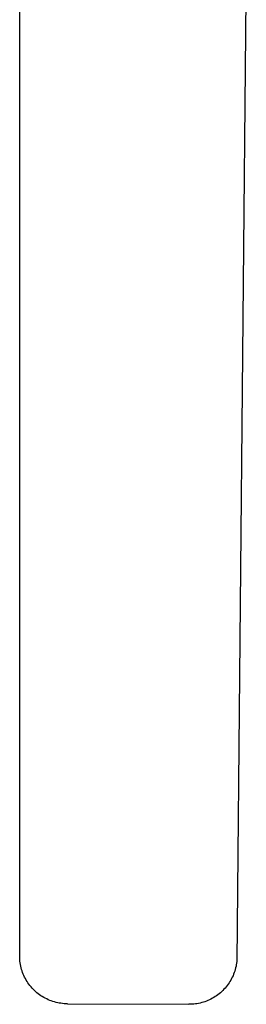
# Model space of a CAD drawing. Header units: millimetres. Extents: x 6056 to 8553, y 3739 to 5380.
# Tile 6 of 42: x 6578 to 6695, y 4362 to 4871. Entities that reach past the tile are written whole.
import ezdxf

# ---------------------------------------------------------------- set-up
doc = ezdxf.new("R2010")
doc.units = ezdxf.units.MM
doc.layers.add('Make2D$Visible$Curvas', color=7, linetype='Continuous')

msp = doc.modelspace()

# ---------------------------------------------------------------- linework, layer by layer
at = {"layer": 'Make2D$Visible$Curvas', "color": 29, "lineweight": -3, "true_color": 0x4d342b}
for p, q in [((6694.81, 4905.45), (6689.87, 4384.57)), ((6577.53, 4386.41), (6577.58, 4882.83)), ((6577.58, 4385.55), (6577.53, 4386.41)), ((6577.66, 4384.69), (6577.58, 4385.55)), ((6577.78, 4383.84), (6577.66, 4384.69)), ((6577.92, 4382.99), (6577.78, 4383.84)), ((6578.09, 4382.14), (6577.92, 4382.99)), ((6578.29, 4381.31), (6578.09, 4382.14)), ((6578.52, 4380.48), (6578.29, 4381.31)), ((6689.28, 4381.23), (6689.06, 4380.41)), ((6689.47, 4382.06), (6689.28, 4381.23)), ((6689.63, 4382.89), (6689.47, 4382.06)), ((6689.76, 4383.73), (6689.63, 4382.89)), ((6689.87, 4384.57), (6689.76, 4383.73)), ((6578.78, 4379.66), (6578.52, 4380.48)), ((6579.07, 4378.84), (6578.78, 4379.66)), ((6579.38, 4378.04), (6579.07, 4378.84)), ((6579.72, 4377.25), (6579.38, 4378.04)), ((6580.09, 4376.47), (6579.72, 4377.25)), ((6580.49, 4375.71), (6580.09, 4376.47)), ((6687.56, 4376.44), (6687.18, 4375.68)), ((6687.92, 4377.21), (6687.56, 4376.44)), ((6688.25, 4378), (6687.92, 4377.21)), ((6688.55, 4378.79), (6688.25, 4378)), ((6688.82, 4379.59), (6688.55, 4378.79)), ((6689.06, 4380.41), (6688.82, 4379.59)), ((6580.91, 4374.96), (6580.49, 4375.71)), ((6581.36, 4374.22), (6580.91, 4374.96)), ((6581.83, 4373.5), (6581.36, 4374.22)), ((6582.33, 4372.8), (6581.83, 4373.5)), ((6582.85, 4372.12), (6582.33, 4372.8)), ((6583.4, 4371.45), (6582.85, 4372.12)), ((6583.97, 4370.8), (6583.4, 4371.45)), ((6684.37, 4371.45), (6683.82, 4370.8)), ((6684.9, 4372.11), (6684.37, 4371.45)), ((6685.41, 4372.79), (6684.9, 4372.11)), ((6685.89, 4373.49), (6685.41, 4372.79)), ((6686.34, 4374.21), (6685.89, 4373.49)), ((6686.78, 4374.94), (6686.34, 4374.21)), ((6687.18, 4375.68), (6686.78, 4374.94)), ((6584.56, 4370.18), (6583.97, 4370.8)), ((6585.17, 4369.57), (6584.56, 4370.18)), ((6585.8, 4368.99), (6585.17, 4369.57)), ((6586.45, 4368.43), (6585.8, 4368.99)), ((6587.13, 4367.89), (6586.45, 4368.43)), ((6587.82, 4367.37), (6587.13, 4367.89)), ((6588.52, 4366.88), (6587.82, 4367.37)), ((6589.25, 4366.41), (6588.52, 4366.88)), ((6589.99, 4365.97), (6589.25, 4366.41)), ((6590.74, 4365.56), (6589.99, 4365.97)), ((6677.97, 4365.93), (6677.24, 4365.51)), ((6678.7, 4366.38), (6677.97, 4365.93)), ((6679.4, 4366.85), (6678.7, 4366.38)), ((6680.09, 4367.35), (6679.4, 4366.85)), ((6680.76, 4367.87), (6680.09, 4367.35)), ((6681.41, 4368.41), (6680.76, 4367.87)), ((6682.05, 4368.98), (6681.41, 4368.41)), ((6682.66, 4369.57), (6682.05, 4368.98)), ((6683.25, 4370.17), (6682.66, 4369.57)), ((6683.82, 4370.8), (6683.25, 4370.17)), ((6591.51, 4365.17), (6590.74, 4365.56)), ((6592.29, 4364.81), (6591.51, 4365.17)), ((6593.08, 4364.47), (6592.29, 4364.81)), ((6593.89, 4364.17), (6593.08, 4364.47)), ((6594.7, 4363.89), (6593.89, 4364.17)), ((6595.53, 4363.64), (6594.7, 4363.89)), ((6596.36, 4363.42), (6595.53, 4363.64)), ((6597.2, 4363.23), (6596.36, 4363.42)), ((6598.04, 4363.06), (6597.2, 4363.23)), ((6598.9, 4362.93), (6598.04, 4363.06)), ((6599.75, 4362.83), (6598.9, 4362.93)), ((6600.61, 4362.75), (6599.75, 4362.83)), ((6601.47, 4362.71), (6600.61, 4362.75)), ((6602.33, 4362.69), (6601.47, 4362.71)), ((6602.33, 4362.69), (6665.03, 4362.42)), ((6665.88, 4362.43), (6665.03, 4362.42)), ((6666.73, 4362.46), (6665.88, 4362.43)), ((6667.57, 4362.53), (6666.73, 4362.46)), ((6668.42, 4362.62), (6667.57, 4362.53)), ((6669.26, 4362.74), (6668.42, 4362.62)), ((6670.09, 4362.9), (6669.26, 4362.74)), ((6670.92, 4363.08), (6670.09, 4362.9)), ((6671.74, 4363.28), (6670.92, 4363.08)), ((6672.56, 4363.52), (6671.74, 4363.28)), ((6673.37, 4363.78), (6672.56, 4363.52)), ((6674.16, 4364.07), (6673.37, 4363.78)), ((6674.95, 4364.39), (6674.16, 4364.07)), ((6675.73, 4364.74), (6674.95, 4364.39)), ((6676.49, 4365.11), (6675.73, 4364.74)), ((6677.24, 4365.51), (6676.49, 4365.11))]:
    msp.add_line(p, q, dxfattribs=at)

doc.saveas('drawing.dxf')
